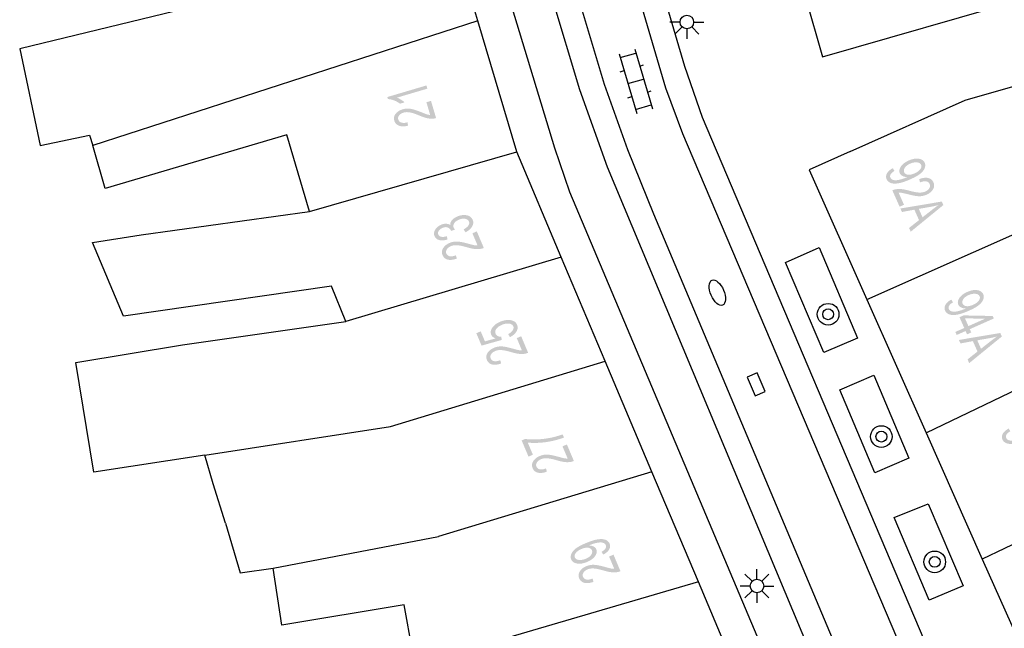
# Model space of a CAD drawing. Header units: metres. Extents: x 134521 to 134907, y 396000 to 396359.
# Tile 81 of 101: x 134846 to 134883, y 396184 to 396206. Entities that reach past the tile are written whole.
import ezdxf

# ---------------------------------------------------------------- set-up
doc = ezdxf.new("R2010")
doc.units = ezdxf.units.M
doc.header["$MEASUREMENT"] = 0

msp = doc.modelspace()

# ---------------------------------------------------------------- hatches: boundary and pattern name
at = {"linetype": 'Continuous', "lineweight": 0}
h = msp.add_hatch(color=251, dxfattribs=at)
edge = h.paths.add_edge_path()
edge.add_line((134861.186, 396203.657), (134861.221, 396203.539))
edge.add_line((134861.221, 396203.539), (134860.096, 396203.206))
edge.add_spline(control_points=[(134860.096, 396203.206), (134860.169, 396203.181), (134860.25, 396203.13), (134860.332, 396203.079), (134860.378, 396203.033)], knot_values=[0, 0, 0, 0.5, 0.5, 1, 1, 1], degree=2, periodic=0)
edge.add_line((134860.378, 396203.033), (134860.208, 396202.983))
edge.add_spline(control_points=[(134860.208, 396202.983), (134860.109, 396203.061), (134859.988, 396203.106), (134859.867, 396203.15), (134859.765, 396203.153)], knot_values=[0, 0, 0, 0.5, 0.5, 1, 1, 1], degree=2, periodic=0)
edge.add_line((134859.765, 396203.153), (134859.742, 396203.229))
edge.add_line((134859.742, 396203.229), (134861.186, 396203.657))
h = msp.add_hatch(color=251, dxfattribs=at)
edge = h.paths.add_edge_path()
edge.add_line((134861.185, 396203.037), (134861.355, 396203.087))
edge.add_line((134861.355, 396203.087), (134861.542, 396202.454))
edge.add_spline(control_points=[(134861.542, 396202.454), (134861.479, 396202.433), (134861.415, 396202.431), (134861.311, 396202.426), (134861.201, 396202.452), (134861.091, 396202.477), (134860.938, 396202.541), (134860.699, 396202.641), (134860.571, 396202.662), (134860.442, 396202.684), (134860.342, 396202.654), (134860.237, 396202.623), (134860.18, 396202.551), (134860.123, 396202.48), (134860.146, 396202.4), (134860.171, 396202.315), (134860.263, 396202.287), (134860.355, 396202.258), (134860.49, 396202.298)], knot_values=[0, 0, 0, 0.111111, 0.111111, 0.222222, 0.222222, 0.333333, 0.333333, 0.444444, 0.444444, 0.555556, 0.555556, 0.666667, 0.666667, 0.777778, 0.777778, 0.888889, 0.888889, 1, 1, 1], degree=2, periodic=0)
edge.add_line((134860.49, 396202.298), (134860.507, 396202.171))
edge.add_spline(control_points=[(134860.507, 396202.171), (134860.301, 396202.123), (134860.171, 396202.173), (134860.04, 396202.223), (134860, 396202.359), (134859.959, 396202.497), (134860.05, 396202.612), (134860.141, 396202.726), (134860.31, 396202.776), (134860.397, 396202.802), (134860.487, 396202.803), (134860.577, 396202.804), (134860.685, 396202.777), (134860.794, 396202.75), (134860.992, 396202.671), (134861.157, 396202.604), (134861.213, 396202.588), (134861.27, 396202.572), (134861.324, 396202.567)], knot_values=[0, 0, 0, 0.111111, 0.111111, 0.222222, 0.222222, 0.333333, 0.333333, 0.444444, 0.444444, 0.555556, 0.555556, 0.666667, 0.666667, 0.777778, 0.777778, 0.888889, 0.888889, 1, 1, 1], degree=2, periodic=0)
edge.add_line((134861.324, 396202.567), (134861.185, 396203.037))
h = msp.add_hatch(color=251, dxfattribs=at)
edge = h.paths.add_edge_path()
edge.add_line((134878.401, 396200.604), (134878.463, 396200.503))
edge.add_spline(control_points=[(134878.463, 396200.503), (134878.355, 396200.438), (134878.321, 396200.377), (134878.286, 396200.315), (134878.313, 396200.255), (134878.336, 396200.203), (134878.389, 396200.18), (134878.442, 396200.157), (134878.512, 396200.158), (134878.583, 396200.16), (134878.691, 396200.188), (134878.8, 396200.216), (134878.905, 396200.263), (134878.916, 396200.268), (134878.938, 396200.278), (134878.843, 396200.276), (134878.767, 396200.312), (134878.691, 396200.348), (134878.661, 396200.416), (134878.61, 396200.529), (134878.699, 396200.663), (134878.787, 396200.796), (134878.989, 396200.886), (134879.197, 396200.978), (134879.361, 396200.953), (134879.524, 396200.927), (134879.579, 396200.804), (134879.619, 396200.715), (134879.58, 396200.609), (134879.54, 396200.503), (134879.424, 396200.406), (134879.308, 396200.308), (134879.056, 396200.196), (134878.793, 396200.08), (134878.621, 396200.049), (134878.448, 396200.017), (134878.333, 396200.056), (134878.219, 396200.095), (134878.174, 396200.196), (134878.126, 396200.303), (134878.186, 396200.411), (134878.245, 396200.519), (134878.401, 396200.604)], knot_values=[0, 0, 0, 0.047619, 0.047619, 0.095238, 0.095238, 0.142857, 0.142857, 0.190476, 0.190476, 0.238095, 0.238095, 0.285714, 0.285714, 0.333333, 0.333333, 0.380952, 0.380952, 0.428571, 0.428571, 0.47619, 0.47619, 0.52381, 0.52381, 0.571429, 0.571429, 0.619048, 0.619048, 0.666667, 0.666667, 0.714286, 0.714286, 0.761905, 0.761905, 0.809524, 0.809524, 0.857143, 0.857143, 0.904762, 0.904762, 0.952381, 0.952381, 1, 1, 1], degree=2, periodic=0)
edge = h.paths.add_edge_path(flags=16)
edge.add_spline(control_points=[(134879.209, 396200.414), (134879.354, 396200.478), (134879.416, 396200.567), (134879.479, 396200.656), (134879.446, 396200.728), (134879.413, 396200.803), (134879.297, 396200.818), (134879.181, 396200.832), (134879.035, 396200.768), (134878.904, 396200.709), (134878.845, 396200.621), (134878.787, 396200.532), (134878.821, 396200.454), (134878.856, 396200.377), (134878.96, 396200.363), (134879.064, 396200.349), (134879.209, 396200.414)], knot_values=[0, 0, 0, 0.125, 0.125, 0.25, 0.25, 0.375, 0.375, 0.5, 0.5, 0.625, 0.625, 0.75, 0.75, 0.875, 0.875, 1, 1, 1], degree=2, periodic=0)
h = msp.add_hatch(color=251, dxfattribs=at)
edge = h.paths.add_edge_path()
edge.add_line((134878.815, 396199.253), (134878.653, 396199.181))
edge.add_line((134878.653, 396199.181), (134878.384, 396199.785))
edge.add_spline(control_points=[(134878.384, 396199.785), (134878.445, 396199.813), (134878.507, 396199.824), (134878.61, 396199.842), (134878.722, 396199.831), (134878.835, 396199.82), (134878.995, 396199.776), (134879.244, 396199.709), (134879.375, 396199.704), (134879.505, 396199.699), (134879.6, 396199.742), (134879.7, 396199.786), (134879.748, 396199.864), (134879.795, 396199.943), (134879.761, 396200.019), (134879.725, 396200.1), (134879.631, 396200.116), (134879.537, 396200.132), (134879.407, 396200.076)], knot_values=[0, 0, 0, 0.111111, 0.111111, 0.222222, 0.222222, 0.333333, 0.333333, 0.444444, 0.444444, 0.555556, 0.555556, 0.666667, 0.666667, 0.777778, 0.777778, 0.888889, 0.888889, 1, 1, 1], degree=2, periodic=0)
edge.add_line((134879.407, 396200.076), (134879.374, 396200.199))
edge.add_spline(control_points=[(134879.374, 396200.199), (134879.572, 396200.273), (134879.708, 396200.241), (134879.844, 396200.209), (134879.902, 396200.078), (134879.96, 396199.947), (134879.885, 396199.822), (134879.809, 396199.696), (134879.648, 396199.624), (134879.565, 396199.588), (134879.476, 396199.575), (134879.387, 396199.562), (134879.276, 396199.575), (134879.165, 396199.588), (134878.958, 396199.641), (134878.786, 396199.685), (134878.728, 396199.694), (134878.67, 396199.702), (134878.616, 396199.701)], knot_values=[0, 0, 0, 0.111111, 0.111111, 0.222222, 0.222222, 0.333333, 0.333333, 0.444444, 0.444444, 0.555556, 0.555556, 0.666667, 0.666667, 0.777778, 0.777778, 0.888889, 0.888889, 1, 1, 1], degree=2, periodic=0)
edge.add_line((134878.616, 396199.701), (134878.815, 396199.253))
h = msp.add_hatch(color=251, dxfattribs=at)
h.paths.add_polyline_path([(134879.062, 396198.259), (134879.001, 396198.397), (134879.369, 396198.687), (134879.198, 396199.071), (134878.739, 396198.986), (134878.682, 396199.115), (134880.209, 396199.372), (134880.267, 396199.242)])
edge = h.paths.add_edge_path(flags=16)
edge.add_line((134879.361, 396199.101), (134879.499, 396198.791))
edge.add_line((134879.499, 396198.791), (134879.837, 396199.056))
edge.add_spline(control_points=[(134879.837, 396199.056), (134879.991, 396199.176), (134880.092, 396199.246), (134879.953, 396199.206), (134879.809, 396199.179)], knot_values=[0, 0, 0, 0.5, 0.5, 1, 1, 1], degree=2, periodic=0)
edge.add_line((134879.809, 396199.179), (134879.361, 396199.101))
h = msp.add_hatch(color=251, dxfattribs=at)
edge = h.paths.add_edge_path()
edge.add_line((134862.628, 396198.237), (134862.558, 396198.341))
edge.add_spline(control_points=[(134862.558, 396198.341), (134862.695, 396198.422), (134862.739, 396198.495), (134862.783, 396198.569), (134862.754, 396198.636), (134862.72, 396198.716), (134862.614, 396198.736), (134862.508, 396198.756), (134862.386, 396198.704), (134862.269, 396198.655), (134862.214, 396198.572), (134862.16, 396198.489), (134862.193, 396198.41), (134862.207, 396198.378), (134862.246, 396198.338)], knot_values=[0, 0, 0, 0.142857, 0.142857, 0.285714, 0.285714, 0.428571, 0.428571, 0.571429, 0.571429, 0.714286, 0.714286, 0.857143, 0.857143, 1, 1, 1], degree=2, periodic=0)
edge.add_line((134862.246, 396198.338), (134862.092, 396198.288))
edge.add_spline(control_points=[(134862.092, 396198.288), (134862.089, 396198.3), (134862.086, 396198.307), (134862.055, 396198.38), (134861.975, 396198.414), (134861.894, 396198.448), (134861.776, 396198.398), (134861.683, 396198.358), (134861.639, 396198.29), (134861.596, 396198.223), (134861.624, 396198.156), (134861.652, 396198.09), (134861.733, 396198.072), (134861.814, 396198.055), (134861.944, 396198.095)], knot_values=[0, 0, 0, 0.142857, 0.142857, 0.285714, 0.285714, 0.428571, 0.428571, 0.571429, 0.571429, 0.714286, 0.714286, 0.857143, 0.857143, 1, 1, 1], degree=2, periodic=0)
edge.add_line((134861.944, 396198.095), (134861.961, 396197.969))
edge.add_spline(control_points=[(134861.961, 396197.969), (134861.782, 396197.918), (134861.657, 396197.951), (134861.532, 396197.985), (134861.486, 396198.095), (134861.454, 396198.17), (134861.476, 396198.254), (134861.497, 396198.338), (134861.567, 396198.407), (134861.636, 396198.476), (134861.731, 396198.516), (134861.82, 396198.554), (134861.907, 396198.553), (134861.994, 396198.552), (134862.064, 396198.507), (134862.057, 396198.601), (134862.127, 396198.683), (134862.197, 396198.766), (134862.331, 396198.823), (134862.512, 396198.899), (134862.675, 396198.864), (134862.838, 396198.829), (134862.894, 396198.695), (134862.946, 396198.574), (134862.871, 396198.448), (134862.796, 396198.322), (134862.628, 396198.237)], knot_values=[0, 0, 0, 0.076923, 0.076923, 0.153846, 0.153846, 0.230769, 0.230769, 0.307692, 0.307692, 0.384615, 0.384615, 0.461538, 0.461538, 0.538462, 0.538462, 0.615385, 0.615385, 0.692308, 0.692308, 0.769231, 0.769231, 0.846154, 0.846154, 0.923077, 0.923077, 1, 1, 1], degree=2, periodic=0)
h = msp.add_hatch(color=251, dxfattribs=at)
edge = h.paths.add_edge_path()
edge.add_line((134862.883, 396198.201), (134863.046, 396198.27))
edge.add_line((134863.046, 396198.27), (134863.304, 396197.661))
edge.add_spline(control_points=[(134863.304, 396197.661), (134863.243, 396197.634), (134863.18, 396197.625), (134863.077, 396197.608), (134862.965, 396197.622), (134862.853, 396197.635), (134862.693, 396197.681), (134862.445, 396197.753), (134862.315, 396197.76), (134862.185, 396197.767), (134862.089, 396197.726), (134861.988, 396197.684), (134861.939, 396197.607), (134861.89, 396197.529), (134861.922, 396197.452), (134861.957, 396197.371), (134862.051, 396197.353), (134862.145, 396197.335), (134862.275, 396197.389)], knot_values=[0, 0, 0, 0.111111, 0.111111, 0.222222, 0.222222, 0.333333, 0.333333, 0.444444, 0.444444, 0.555556, 0.555556, 0.666667, 0.666667, 0.777778, 0.777778, 0.888889, 0.888889, 1, 1, 1], degree=2, periodic=0)
edge.add_line((134862.275, 396197.389), (134862.307, 396197.265))
edge.add_spline(control_points=[(134862.307, 396197.265), (134862.107, 396197.195), (134861.972, 396197.229), (134861.837, 396197.264), (134861.781, 396197.396), (134861.725, 396197.528), (134861.803, 396197.652), (134861.88, 396197.776), (134862.043, 396197.845), (134862.126, 396197.88), (134862.216, 396197.891), (134862.305, 396197.902), (134862.416, 396197.887), (134862.527, 396197.872), (134862.733, 396197.816), (134862.904, 396197.768), (134862.962, 396197.759), (134863.02, 396197.749), (134863.074, 396197.75)], knot_values=[0, 0, 0, 0.111111, 0.111111, 0.222222, 0.222222, 0.333333, 0.333333, 0.444444, 0.444444, 0.555556, 0.555556, 0.666667, 0.666667, 0.777778, 0.777778, 0.888889, 0.888889, 1, 1, 1], degree=2, periodic=0)
edge.add_line((134863.074, 396197.75), (134862.883, 396198.201))
h = msp.add_hatch(color=251, dxfattribs=at)
edge = h.paths.add_edge_path()
edge.add_line((134880.56, 396195.753), (134880.622, 396195.652))
edge.add_spline(control_points=[(134880.622, 396195.652), (134880.514, 396195.587), (134880.48, 396195.526), (134880.445, 396195.464), (134880.472, 396195.404), (134880.495, 396195.352), (134880.548, 396195.329), (134880.601, 396195.306), (134880.671, 396195.307), (134880.742, 396195.309), (134880.85, 396195.337), (134880.959, 396195.365), (134881.064, 396195.412), (134881.075, 396195.417), (134881.097, 396195.427), (134881.002, 396195.425), (134880.926, 396195.461), (134880.85, 396195.497), (134880.82, 396195.565), (134880.769, 396195.678), (134880.858, 396195.812), (134880.946, 396195.945), (134881.148, 396196.035), (134881.356, 396196.127), (134881.52, 396196.102), (134881.683, 396196.076), (134881.738, 396195.953), (134881.778, 396195.864), (134881.739, 396195.758), (134881.699, 396195.652), (134881.583, 396195.555), (134881.467, 396195.457), (134881.215, 396195.345), (134880.952, 396195.229), (134880.78, 396195.198), (134880.607, 396195.166), (134880.492, 396195.205), (134880.378, 396195.244), (134880.333, 396195.345), (134880.285, 396195.452), (134880.345, 396195.56), (134880.404, 396195.668), (134880.56, 396195.753)], knot_values=[0, 0, 0, 0.047619, 0.047619, 0.095238, 0.095238, 0.142857, 0.142857, 0.190476, 0.190476, 0.238095, 0.238095, 0.285714, 0.285714, 0.333333, 0.333333, 0.380952, 0.380952, 0.428571, 0.428571, 0.47619, 0.47619, 0.52381, 0.52381, 0.571429, 0.571429, 0.619048, 0.619048, 0.666667, 0.666667, 0.714286, 0.714286, 0.761905, 0.761905, 0.809524, 0.809524, 0.857143, 0.857143, 0.904762, 0.904762, 0.952381, 0.952381, 1, 1, 1], degree=2, periodic=0)
edge = h.paths.add_edge_path(flags=16)
edge.add_spline(control_points=[(134881.368, 396195.563), (134881.513, 396195.627), (134881.575, 396195.716), (134881.638, 396195.805), (134881.605, 396195.877), (134881.572, 396195.952), (134881.456, 396195.967), (134881.34, 396195.981), (134881.194, 396195.917), (134881.063, 396195.858), (134881.004, 396195.77), (134880.946, 396195.681), (134880.98, 396195.603), (134881.015, 396195.526), (134881.119, 396195.512), (134881.223, 396195.498), (134881.368, 396195.563)], knot_values=[0, 0, 0, 0.125, 0.125, 0.25, 0.25, 0.375, 0.375, 0.5, 0.5, 0.625, 0.625, 0.75, 0.75, 0.875, 0.875, 1, 1, 1], degree=2, periodic=0)
h = msp.add_hatch(color=251, dxfattribs=at)
h.paths.add_polyline_path([(134880.759, 396194.447), (134880.71, 396194.56), (134881.038, 396194.705), (134880.862, 396195.102), (134881.016, 396195.17), (134882.089, 396195.148), (134882.13, 396195.056), (134881.242, 396194.662), (134881.297, 396194.539), (134881.142, 396194.47), (134881.087, 396194.593)])
h.paths.add_polyline_path([(134881.192, 396194.774), (134881.065, 396195.06), (134881.811, 396195.049)], flags=16)
h = msp.add_hatch(color=251, dxfattribs=at)
edge = h.paths.add_edge_path()
edge.add_line((134864.269, 396194.368), (134864.204, 396194.48))
edge.add_spline(control_points=[(134864.204, 396194.48), (134864.329, 396194.549), (134864.374, 396194.624), (134864.42, 396194.7), (134864.391, 396194.768), (134864.356, 396194.85), (134864.24, 396194.867), (134864.123, 396194.885), (134863.97, 396194.82), (134863.825, 396194.759), (134863.763, 396194.669), (134863.702, 396194.579), (134863.74, 396194.491), (134863.763, 396194.436), (134863.819, 396194.408), (134863.875, 396194.38), (134863.945, 396194.38)], knot_values=[0, 0, 0, 0.125, 0.125, 0.25, 0.25, 0.375, 0.375, 0.5, 0.5, 0.625, 0.625, 0.75, 0.75, 0.875, 0.875, 1, 1, 1], degree=2, periodic=0)
edge.add_line((134863.945, 396194.38), (134863.969, 396194.265))
edge.add_line((134863.969, 396194.265), (134863.221, 396194.054))
edge.add_line((134863.221, 396194.054), (134863.028, 396194.512))
edge.add_line((134863.028, 396194.512), (134863.19, 396194.581))
edge.add_line((134863.19, 396194.581), (134863.345, 396194.213))
edge.add_line((134863.345, 396194.213), (134863.737, 396194.32))
edge.add_spline(control_points=[(134863.737, 396194.32), (134863.616, 396194.367), (134863.577, 396194.458), (134863.526, 396194.579), (134863.617, 396194.714), (134863.707, 396194.85), (134863.904, 396194.934), (134864.092, 396195.013), (134864.26, 396194.998), (134864.465, 396194.98), (134864.53, 396194.827), (134864.583, 396194.701), (134864.511, 396194.577), (134864.439, 396194.453), (134864.269, 396194.368)], knot_values=[0, 0, 0, 0.142857, 0.142857, 0.285714, 0.285714, 0.428571, 0.428571, 0.571429, 0.571429, 0.714286, 0.714286, 0.857143, 0.857143, 1, 1, 1], degree=2, periodic=0)
h = msp.add_hatch(color=251, dxfattribs=at)
edge = h.paths.add_edge_path()
edge.add_line((134864.52, 396194.331), (134864.683, 396194.4))
edge.add_line((134864.683, 396194.4), (134864.94, 396193.791))
edge.add_spline(control_points=[(134864.94, 396193.791), (134864.879, 396193.764), (134864.817, 396193.754), (134864.713, 396193.738), (134864.601, 396193.751), (134864.489, 396193.764), (134864.33, 396193.811), (134864.081, 396193.883), (134863.951, 396193.89), (134863.821, 396193.897), (134863.725, 396193.856), (134863.624, 396193.813), (134863.575, 396193.736), (134863.526, 396193.659), (134863.559, 396193.582), (134863.593, 396193.5), (134863.687, 396193.482), (134863.782, 396193.464), (134863.912, 396193.519)], knot_values=[0, 0, 0, 0.111111, 0.111111, 0.222222, 0.222222, 0.333333, 0.333333, 0.444444, 0.444444, 0.555556, 0.555556, 0.666667, 0.666667, 0.777778, 0.777778, 0.888889, 0.888889, 1, 1, 1], degree=2, periodic=0)
edge.add_line((134863.912, 396193.519), (134863.943, 396193.395))
edge.add_spline(control_points=[(134863.943, 396193.395), (134863.743, 396193.324), (134863.608, 396193.359), (134863.473, 396193.394), (134863.418, 396193.525), (134863.362, 396193.658), (134863.439, 396193.782), (134863.517, 396193.905), (134863.68, 396193.974), (134863.763, 396194.009), (134863.852, 396194.02), (134863.942, 396194.032), (134864.053, 396194.017), (134864.163, 396194.002), (134864.369, 396193.945), (134864.54, 396193.898), (134864.598, 396193.888), (134864.656, 396193.878), (134864.71, 396193.879)], knot_values=[0, 0, 0, 0.111111, 0.111111, 0.222222, 0.222222, 0.333333, 0.333333, 0.444444, 0.444444, 0.555556, 0.555556, 0.666667, 0.666667, 0.777778, 0.777778, 0.888889, 0.888889, 1, 1, 1], degree=2, periodic=0)
edge.add_line((134864.71, 396193.879), (134864.52, 396194.331))
h = msp.add_hatch(color=251, dxfattribs=at)
h.paths.add_polyline_path([(134881.221, 396193.408), (134881.16, 396193.546), (134881.528, 396193.836), (134881.357, 396194.22), (134880.898, 396194.135), (134880.841, 396194.264), (134882.368, 396194.521), (134882.426, 396194.391)])
edge = h.paths.add_edge_path(flags=16)
edge.add_line((134881.52, 396194.25), (134881.658, 396193.94))
edge.add_line((134881.658, 396193.94), (134881.996, 396194.205))
edge.add_spline(control_points=[(134881.996, 396194.205), (134882.15, 396194.325), (134882.251, 396194.395), (134882.112, 396194.355), (134881.968, 396194.328)], knot_values=[0, 0, 0, 0.5, 0.5, 1, 1, 1], degree=2, periodic=0)
edge.add_line((134881.968, 396194.328), (134881.52, 396194.25))
h = msp.add_hatch(color=251, dxfattribs=at)
edge = h.paths.add_edge_path()
edge.add_line((134882.677, 396190.995), (134882.739, 396190.894))
edge.add_spline(control_points=[(134882.739, 396190.894), (134882.631, 396190.829), (134882.597, 396190.768), (134882.562, 396190.706), (134882.589, 396190.646), (134882.612, 396190.594), (134882.665, 396190.571), (134882.718, 396190.548), (134882.788, 396190.549), (134882.859, 396190.551), (134882.967, 396190.579), (134883.076, 396190.607), (134883.181, 396190.654), (134883.192, 396190.659), (134883.214, 396190.669), (134883.119, 396190.667), (134883.043, 396190.703), (134882.967, 396190.739), (134882.937, 396190.807), (134882.886, 396190.92), (134882.975, 396191.054), (134883.063, 396191.187), (134883.265, 396191.277), (134883.473, 396191.369), (134883.637, 396191.344), (134883.8, 396191.318), (134883.855, 396191.195), (134883.895, 396191.106), (134883.856, 396191), (134883.816, 396190.894), (134883.7, 396190.797), (134883.584, 396190.699), (134883.332, 396190.587), (134883.069, 396190.471), (134882.897, 396190.44), (134882.724, 396190.408), (134882.609, 396190.447), (134882.495, 396190.486), (134882.45, 396190.587), (134882.402, 396190.694), (134882.462, 396190.802), (134882.521, 396190.91), (134882.677, 396190.995)], knot_values=[0, 0, 0, 0.047619, 0.047619, 0.095238, 0.095238, 0.142857, 0.142857, 0.190476, 0.190476, 0.238095, 0.238095, 0.285714, 0.285714, 0.333333, 0.333333, 0.380952, 0.380952, 0.428571, 0.428571, 0.47619, 0.47619, 0.52381, 0.52381, 0.571429, 0.571429, 0.619048, 0.619048, 0.666667, 0.666667, 0.714286, 0.714286, 0.761905, 0.761905, 0.809524, 0.809524, 0.857143, 0.857143, 0.904762, 0.904762, 0.952381, 0.952381, 1, 1, 1], degree=2, periodic=0)
edge = h.paths.add_edge_path(flags=16)
edge.add_spline(control_points=[(134883.485, 396190.805), (134883.63, 396190.869), (134883.692, 396190.958), (134883.755, 396191.047), (134883.722, 396191.119), (134883.689, 396191.194), (134883.573, 396191.209), (134883.457, 396191.223), (134883.311, 396191.159), (134883.18, 396191.1), (134883.121, 396191.012), (134883.063, 396190.923), (134883.097, 396190.845), (134883.132, 396190.768), (134883.236, 396190.754), (134883.34, 396190.74), (134883.485, 396190.805)], knot_values=[0, 0, 0, 0.125, 0.125, 0.25, 0.25, 0.375, 0.375, 0.5, 0.5, 0.625, 0.625, 0.75, 0.75, 0.875, 0.875, 1, 1, 1], degree=2, periodic=0)
h = msp.add_hatch(color=251, dxfattribs=at)
edge = h.paths.add_edge_path()
edge.add_line((134865.116, 396190.027), (134864.953, 396189.958))
edge.add_line((134864.953, 396189.958), (134864.701, 396190.554))
edge.add_line((134864.701, 396190.554), (134864.833, 396190.61))
edge.add_spline(control_points=[(134864.833, 396190.61), (134865.011, 396190.582), (134865.28, 396190.594), (134865.549, 396190.606), (134865.815, 396190.663), (134866.003, 396190.702), (134866.213, 396190.78)], knot_values=[0, 0, 0, 0.333333, 0.333333, 0.666667, 0.666667, 1, 1, 1], degree=2, periodic=0)
edge.add_line((134866.213, 396190.78), (134866.263, 396190.664))
edge.add_spline(control_points=[(134866.263, 396190.664), (134866.099, 396190.597), (134865.851, 396190.54), (134865.602, 396190.483), (134865.356, 396190.469), (134865.109, 396190.454), (134864.926, 396190.478)], knot_values=[0, 0, 0, 0.333333, 0.333333, 0.666667, 0.666667, 1, 1, 1], degree=2, periodic=0)
edge.add_line((134864.926, 396190.478), (134865.116, 396190.027))
h = msp.add_hatch(color=251, dxfattribs=at)
edge = h.paths.add_edge_path()
edge.add_line((134866.208, 396190.337), (134866.371, 396190.406))
edge.add_line((134866.371, 396190.406), (134866.629, 396189.797))
edge.add_spline(control_points=[(134866.629, 396189.797), (134866.568, 396189.77), (134866.505, 396189.761), (134866.402, 396189.745), (134866.29, 396189.758), (134866.178, 396189.771), (134866.019, 396189.817), (134865.77, 396189.889), (134865.64, 396189.896), (134865.51, 396189.903), (134865.414, 396189.862), (134865.313, 396189.819), (134865.264, 396189.742), (134865.215, 396189.665), (134865.248, 396189.588), (134865.282, 396189.506), (134865.377, 396189.488), (134865.471, 396189.47), (134865.601, 396189.525)], knot_values=[0, 0, 0, 0.111111, 0.111111, 0.222222, 0.222222, 0.333333, 0.333333, 0.444444, 0.444444, 0.555556, 0.555556, 0.666667, 0.666667, 0.777778, 0.777778, 0.888889, 0.888889, 1, 1, 1], degree=2, periodic=0)
edge.add_line((134865.601, 396189.525), (134865.632, 396189.401))
edge.add_spline(control_points=[(134865.632, 396189.401), (134865.432, 396189.33), (134865.297, 396189.365), (134865.162, 396189.4), (134865.107, 396189.531), (134865.051, 396189.664), (134865.128, 396189.787), (134865.206, 396189.911), (134865.369, 396189.98), (134865.452, 396190.015), (134865.541, 396190.027), (134865.631, 396190.038), (134865.741, 396190.023), (134865.852, 396190.008), (134866.058, 396189.952), (134866.229, 396189.904), (134866.287, 396189.894), (134866.345, 396189.885), (134866.399, 396189.886)], knot_values=[0, 0, 0, 0.111111, 0.111111, 0.222222, 0.222222, 0.333333, 0.333333, 0.444444, 0.444444, 0.555556, 0.555556, 0.666667, 0.666667, 0.777778, 0.777778, 0.888889, 0.888889, 1, 1, 1], degree=2, periodic=0)
edge.add_line((134866.399, 396189.886), (134866.208, 396190.337))
h = msp.add_hatch(color=251, dxfattribs=at)
edge = h.paths.add_edge_path()
edge.add_line((134867.712, 396186.342), (134867.651, 396186.445))
edge.add_spline(control_points=[(134867.651, 396186.445), (134867.761, 396186.507), (134867.796, 396186.568), (134867.832, 396186.629), (134867.806, 396186.69), (134867.784, 396186.742), (134867.732, 396186.766), (134867.679, 396186.791), (134867.609, 396186.79), (134867.538, 396186.79), (134867.429, 396186.764), (134867.32, 396186.738), (134867.215, 396186.693), (134867.203, 396186.688), (134867.181, 396186.678), (134867.276, 396186.679), (134867.352, 396186.641), (134867.427, 396186.604), (134867.456, 396186.535), (134867.504, 396186.421), (134867.413, 396186.289), (134867.322, 396186.158), (134867.119, 396186.072), (134866.909, 396185.983), (134866.746, 396186.012), (134866.583, 396186.04), (134866.53, 396186.164), (134866.492, 396186.254), (134866.533, 396186.359), (134866.574, 396186.464), (134866.692, 396186.56), (134866.81, 396186.655), (134867.065, 396186.762), (134867.329, 396186.874), (134867.502, 396186.902), (134867.675, 396186.93), (134867.789, 396186.889), (134867.903, 396186.848), (134867.946, 396186.746), (134867.992, 396186.638), (134867.931, 396186.532), (134867.87, 396186.425), (134867.712, 396186.342)], knot_values=[0, 0, 0, 0.047619, 0.047619, 0.095238, 0.095238, 0.142857, 0.142857, 0.190476, 0.190476, 0.238095, 0.238095, 0.285714, 0.285714, 0.333333, 0.333333, 0.380952, 0.380952, 0.428571, 0.428571, 0.47619, 0.47619, 0.52381, 0.52381, 0.571429, 0.571429, 0.619048, 0.619048, 0.666667, 0.666667, 0.714286, 0.714286, 0.761905, 0.761905, 0.809524, 0.809524, 0.857143, 0.857143, 0.904762, 0.904762, 0.952381, 0.952381, 1, 1, 1], degree=2, periodic=0)
edge = h.paths.add_edge_path(flags=16)
edge.add_spline(control_points=[(134866.908, 396186.548), (134866.761, 396186.486), (134866.697, 396186.398), (134866.633, 396186.311), (134866.664, 396186.237), (134866.696, 396186.162), (134866.812, 396186.145), (134866.928, 396186.129), (134867.075, 396186.191), (134867.207, 396186.247), (134867.267, 396186.334), (134867.327, 396186.422), (134867.294, 396186.5), (134867.261, 396186.578), (134867.158, 396186.594), (134867.054, 396186.61), (134866.908, 396186.548)], knot_values=[0, 0, 0, 0.125, 0.125, 0.25, 0.25, 0.375, 0.375, 0.5, 0.5, 0.625, 0.625, 0.75, 0.75, 0.875, 0.875, 1, 1, 1], degree=2, periodic=0)
h = msp.add_hatch(color=251, dxfattribs=at)
edge = h.paths.add_edge_path()
edge.add_line((134867.928, 396186.27), (134868.091, 396186.339))
edge.add_line((134868.091, 396186.339), (134868.348, 396185.731))
edge.add_spline(control_points=[(134868.348, 396185.731), (134868.287, 396185.703), (134868.224, 396185.694), (134868.121, 396185.678), (134868.009, 396185.691), (134867.897, 396185.704), (134867.738, 396185.75), (134867.489, 396185.822), (134867.359, 396185.829), (134867.229, 396185.836), (134867.133, 396185.796), (134867.032, 396185.753), (134866.983, 396185.676), (134866.934, 396185.599), (134866.967, 396185.522), (134867.001, 396185.44), (134867.095, 396185.422), (134867.189, 396185.404), (134867.32, 396185.459)], knot_values=[0, 0, 0, 0.111111, 0.111111, 0.222222, 0.222222, 0.333333, 0.333333, 0.444444, 0.444444, 0.555556, 0.555556, 0.666667, 0.666667, 0.777778, 0.777778, 0.888889, 0.888889, 1, 1, 1], degree=2, periodic=0)
edge.add_line((134867.32, 396185.459), (134867.351, 396185.334))
edge.add_spline(control_points=[(134867.351, 396185.334), (134867.151, 396185.264), (134867.016, 396185.299), (134866.881, 396185.334), (134866.826, 396185.465), (134866.77, 396185.597), (134866.847, 396185.721), (134866.925, 396185.845), (134867.088, 396185.914), (134867.171, 396185.949), (134867.26, 396185.96), (134867.35, 396185.971), (134867.46, 396185.956), (134867.571, 396185.941), (134867.777, 396185.885), (134867.948, 396185.837), (134868.006, 396185.828), (134868.064, 396185.818), (134868.118, 396185.819)], knot_values=[0, 0, 0, 0.111111, 0.111111, 0.222222, 0.222222, 0.333333, 0.333333, 0.444444, 0.444444, 0.555556, 0.555556, 0.666667, 0.666667, 0.777778, 0.777778, 0.888889, 0.888889, 1, 1, 1], degree=2, periodic=0)
edge.add_line((134868.118, 396185.819), (134867.928, 396186.27))

# ---------------------------------------------------------------- linework, layer by layer
at = {"color": 251}
for p, q in [((134870.72, 396204.36), (134863.96, 396227.4)), ((134870.027, 396203.558), (134863.256, 396226.496)), ((134861.804, 396223.719), (134867.742, 396203.701)), ((134861.711, 396220.609), (134866.83, 396203.51)), ((134860.223, 396220.157), (134865.912, 396201.35)), ((134863.087, 396206.039), (134861.012, 396213.073)), ((134874.218, 396210.214), (134875.81, 396204.71)), ((134854.685, 396207.091), (134846.172, 396205.007)), ((134875.81, 396204.71), (134884.992, 396207.363)), ((134863.087, 396206.039), (134848.866, 396201.439)), ((134864.517, 396201.21), (134863.087, 396206.039)), ((134870.55, 396205.997), (134870.175, 396205.997)), ((134871.05, 396205.997), (134871.425, 396205.997)), ((134870.623, 396205.82), (134870.358, 396205.555)), ((134870.8, 396205.747), (134870.8, 396205.372)), ((134871.242, 396205.555), (134870.977, 396205.82)), ((134846.172, 396205.007), (134846.924, 396201.439)), ((134868.343, 396204.684), (134868.919, 396204.854)), ((134868.876, 396204.998), (134869.527, 396202.792)), ((134868.301, 396204.828), (134868.952, 396202.622)), ((134868.341, 396204.162), (134868.485, 396204.205)), ((134869.06, 396204.374), (134869.204, 396204.417)), ((134871.38, 396202.48), (134870.72, 396204.36)), ((134868.626, 396203.725), (134869.202, 396203.895)), ((134881.077, 396203.109), (134884.204, 396204.012)), ((134866.83, 396203.51), (134867.86, 396200.65)), ((134867.742, 396203.701), (134868.603, 396201.289)), ((134869.343, 396203.415), (134869.487, 396203.458)), ((134870.65, 396201.875), (134870.027, 396203.558)), ((134868.624, 396203.203), (134868.768, 396203.246)), ((134876.827, 396201.217), (134881.077, 396203.109)), ((134868.909, 396202.766), (134869.485, 396202.936)), ((134880.756, 396180.367), (134871.38, 396202.48)), ((134846.924, 396201.439), (134848.752, 396201.824)), ((134848.752, 396201.824), (134848.866, 396201.439)), ((134856.031, 396201.834), (134849.332, 396199.858)), ((134856.867, 396198.999), (134856.031, 396201.834)), ((134879.94, 396180.028), (134870.65, 396201.875)), ((134849.332, 396199.858), (134848.866, 396201.439)), ((134856.867, 396198.999), (134864.517, 396201.21)), ((134866.162, 396197.32), (134864.517, 396201.21)), ((134865.912, 396201.35), (134866.467, 396199.736)), ((134868.603, 396201.289), (134869.564, 396198.915)), ((134876.827, 396201.217), (134875.31, 396200.54)), ((134867.86, 396200.65), (134877, 396178.799)), ((134875.31, 396200.54), (134877.437, 396195.762)), ((134877.437, 396195.762), (134888.506, 396200.655)), ((134866.467, 396199.736), (134875.557, 396178.195)), ((134850.654, 396198.139), (134856.867, 396198.999)), ((134869.564, 396198.915), (134877.888, 396179.172)), ((134848.858, 396197.858), (134850.654, 396198.139)), ((134850.005, 396195.146), (134848.858, 396197.858)), ((134874.445, 396197.127), (134875.685, 396197.675)), ((134875.685, 396197.675), (134877.104, 396194.335)), ((134866.162, 396197.32), (134858.213, 396194.946)), ((134867.787, 396193.477), (134866.162, 396197.32)), ((134875.855, 396193.805), (134874.445, 396197.127)), ((134857.685, 396196.246), (134850.005, 396195.146)), ((134858.213, 396194.946), (134857.685, 396196.246)), ((134877.437, 396195.762), (134879.628, 396190.838)), ((134852.18, 396194.082), (134858.213, 396194.946)), ((134879.628, 396190.838), (134888.221, 396194.952)), ((134877.104, 396194.335), (134875.855, 396193.805)), ((134848.246, 396193.437), (134852.18, 396194.082)), ((134848.912, 396189.38), (134848.246, 396193.437)), ((134859.863, 396191.067), (134867.787, 396193.477)), ((134869.51, 396189.401), (134867.787, 396193.477)), ((134876.446, 396192.417), (134877.702, 396192.959)), ((134877.702, 396192.959), (134878.993, 396189.903)), ((134877.733, 396189.361), (134876.446, 396192.417)), ((134853.004, 396190.016), (134859.863, 396191.067)), ((134879.628, 396190.838), (134881.702, 396186.178)), ((134853.004, 396190.016), (134848.912, 396189.38)), ((134853.319, 396188.948), (134853.004, 396190.016)), ((134890.297, 396190.272), (134881.702, 396186.178)), ((134878.993, 396189.903), (134877.733, 396189.361)), ((134869.51, 396189.401), (134861.63, 396187.006)), ((134871.229, 396185.336), (134869.51, 396189.401)), ((134853.766, 396187.497), (134853.319, 396188.948)), ((134878.448, 396187.707), (134879.704, 396188.219)), ((134879.704, 396188.219), (134881, 396185.189)), ((134853.766, 396187.497), (134854.306, 396185.666)), ((134879.745, 396184.659), (134878.448, 396187.707)), ((134855.529, 396185.843), (134861.63, 396187.006)), ((134881.702, 396186.178), (134883.772, 396181.528)), ((134854.306, 396185.666), (134855.529, 396185.843)), ((134855.847, 396183.731), (134855.529, 396185.843)), ((134873.21, 396185.359), (134872.945, 396185.624)), ((134873.387, 396185.432), (134873.387, 396185.807)), ((134873.564, 396185.359), (134873.829, 396185.624)), ((134871.229, 396185.336), (134863.459, 396183.065)), ((134873.05, 396181.03), (134871.229, 396185.336)), ((134873.137, 396185.182), (134872.762, 396185.182)), ((134873.21, 396185.005), (134872.945, 396184.74)), ((134873.387, 396184.932), (134873.387, 396184.557)), ((134873.829, 396184.74), (134873.564, 396185.005)), ((134873.637, 396185.182), (134874.012, 396185.182)), ((134881, 396185.189), (134879.745, 396184.659)), ((134860.363, 396184.493), (134855.847, 396183.731)), ((134860.717, 396182.545), (134860.363, 396184.493))]:
    msp.add_line(p, q, dxfattribs=at)
at = {"color": 251, "flags": 128}
msp.add_lwpolyline([(134873.171, 396192.546), (134873.316, 396192.2), (134873.685, 396192.356), (134873.394, 396193.047), (134873.026, 396192.892), (134873.171, 396192.546)], dxfattribs=at)
at = {"color": 251}
for centre, radius in [((134870.8, 396205.997), 0.25), ((134876.015, 396195.211), 0.4), ((134876.015, 396195.211), 0.2), ((134877.978, 396190.697), 0.4), ((134877.978, 396190.697), 0.2), ((134879.947, 396186.073), 0.4), ((134879.947, 396186.073), 0.2), ((134873.387, 396185.182), 0.25)]:
    msp.add_circle(centre, radius, dxfattribs=at)
msp.add_ellipse((134871.925, 396196.008), major_axis=(-0.195, 0.461), ratio=0.493984, dxfattribs=at)

doc.saveas('drawing.dxf')
